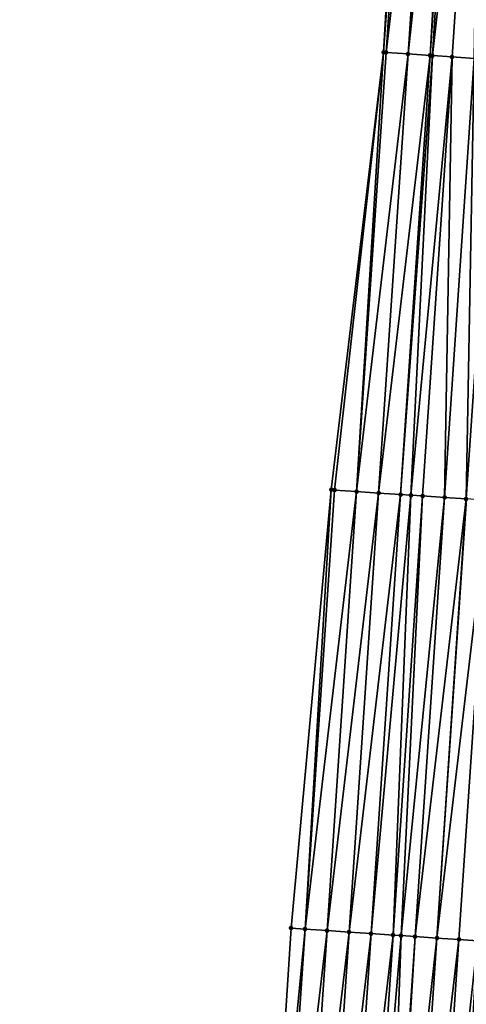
# Model space of a CAD drawing. Header units: feet. Extents: x 2017353 to 2024169, y 808050 to 818690.
# Tile 79 of 256: x 2023490 to 2023510, y 810820 to 810864. Entities that reach past the tile are written whole.
import ezdxf

# ---------------------------------------------------------------- set-up
doc = ezdxf.new("R2010")
doc.units = ezdxf.units.FT
doc.header["$MEASUREMENT"] = 0
doc.layers.add('I-77-MM15-17_SB-Surface-BORDER', color=7, linetype='Continuous')
doc.layers.add('I-77-MM15-17_SB-Surface-TIN', color=7, linetype='Continuous')
doc.layers.add('SB-Road Shots', color=141, linetype='Continuous', lineweight=100)
doc.layers.add('SB-Road X-Section', color=40, linetype='Continuous', lineweight=13)

msp = doc.modelspace()

# ---------------------------------------------------------------- linework, layer by layer
at = {"layer": 'I-77-MM15-17_SB-Surface-BORDER', "color": 3, "linetype": 'Continuous', "lineweight": -3}
msp.add_polyline3d([(2023489.552014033, 810643.6296127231, 297.1869156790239), (2023490.940363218, 810663.5704841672, 297.8482512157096), (2023492.374166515, 810683.5068231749, 298.5513598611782), (2023494.354884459, 810703.4051117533, 299.2869142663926), (2023495.539404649, 810723.3574900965, 300.0124266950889), (2023496.105524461, 810743.3467942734, 300.6598493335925), (2023497.916221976, 810763.2563264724, 301.4061769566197), (2023499.102415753, 810783.208940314, 302.1200432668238), (2023500.586114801, 810803.1411389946, 302.8463235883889), (2023501.86533351, 810823.0871729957, 303.5696055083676), (2023503.689463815, 810842.9955933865, 304.3218478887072), (2023506.06615233, 810862.8671068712, 305.0686755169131), (2023507.22822551, 810882.8209190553, 305.7944075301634), (2023509.274412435, 810902.7144334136, 306.5465600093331), (2023510.193719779, 810922.6871717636, 307.1983107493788), (2023511.566618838, 810942.6764191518, 307.8658723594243)], dxfattribs=at)
at = {"layer": 'I-77-MM15-17_SB-Surface-TIN', "color": 128, "linetype": 'Continuous', "lineweight": -3}
for points in [[(2023506.06615233, 810862.8671068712, 305.0686755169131), (2023507.515774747, 810882.8013166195, 305.8027526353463), (2023507.22822551, 810882.8209190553, 305.7944075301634)], [(2023506.176879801, 810862.8595443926, 305.0722863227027), (2023507.515774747, 810882.8013166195, 305.8027526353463), (2023506.06615233, 810862.8671068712, 305.0686755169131)], [(2023506.176879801, 810862.8595443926, 305.0722863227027), (2023508.513463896, 810882.7333659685, 305.8299461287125), (2023507.515774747, 810882.8013166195, 305.8027526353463)], [(2023507.174555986, 810862.7914006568, 305.1049421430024), (2023508.513463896, 810882.7333659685, 305.8299461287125), (2023506.176879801, 810862.8595443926, 305.0722863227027)], [(2023507.174555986, 810862.7914006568, 305.1049421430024), (2023509.308181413, 810882.6794304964, 305.8462231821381), (2023508.513463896, 810882.7333659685, 305.8299461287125)], [(2023508.172241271, 810862.7233924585, 305.1337636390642), (2023509.308181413, 810882.6794304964, 305.8462231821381), (2023507.174555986, 810862.7914006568, 305.1049421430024)], [(2023508.172241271, 810862.7233924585, 305.1337636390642), (2023509.511173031, 810882.6657130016, 305.8487182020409), (2023509.308181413, 810882.6794304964, 305.8462231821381)], [(2023508.276444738, 810862.7163192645, 305.1359307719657), (2023509.511173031, 810882.6657130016, 305.8487182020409), (2023508.172241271, 810862.7233924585, 305.1337636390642)], [(2023508.276444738, 810862.7163192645, 305.1359307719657), (2023510.508930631, 810882.5987818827, 305.8470693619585), (2023509.511173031, 810882.6657130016, 305.8487182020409)], [(2023508.276444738, 810862.7163192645, 305.1359307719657), (2023509.169976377, 810862.656126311, 305.1415926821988), (2023510.508930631, 810882.5987818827, 305.8470693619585)], [(2023509.169976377, 810862.656126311, 305.1415926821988), (2023510.167747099, 810862.5893906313, 305.1344149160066), (2023510.508930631, 810882.5987818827, 305.8470693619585)], [(2023503.840267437, 810842.9853017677, 304.3265406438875), (2023506.06615233, 810862.8671068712, 305.0686755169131), (2023503.689463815, 810842.9955933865, 304.3218478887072)], [(2023504.837953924, 810842.9173114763, 304.3548554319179), (2023506.06615233, 810862.8671068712, 305.0686755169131), (2023503.840267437, 810842.9853017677, 304.3265406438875)], [(2023504.837953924, 810842.9173114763, 304.3548554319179), (2023506.176879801, 810862.8595443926, 305.0722863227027), (2023506.06615233, 810862.8671068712, 305.0686755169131)], [(2023504.837953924, 810842.9173114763, 304.3548554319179), (2023507.174555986, 810862.7914006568, 305.1049421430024), (2023506.176879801, 810862.8595443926, 305.0722863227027)], [(2023505.835639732, 810842.8493110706, 304.3834563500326), (2023507.174555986, 810862.7914006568, 305.1049421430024), (2023504.837953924, 810842.9173114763, 304.3548554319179)], [(2023505.835639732, 810842.8493110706, 304.3834563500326), (2023508.172241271, 810862.7233924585, 305.1337636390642), (2023507.174555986, 810862.7914006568, 305.1049421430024)], [(2023506.833323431, 810842.7812792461, 304.4129461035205), (2023508.172241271, 810862.7233924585, 305.1337636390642), (2023505.835639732, 810842.8493110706, 304.3834563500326)], [(2023506.833323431, 810842.7812792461, 304.4129461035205), (2023508.276444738, 810862.7163192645, 305.1359307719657), (2023508.172241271, 810862.7233924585, 305.1337636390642)], [(2023506.833323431, 810842.7812792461, 304.4129461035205), (2023507.301659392, 810842.7494354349, 304.4242007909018), (2023508.276444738, 810862.7163192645, 305.1359307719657)], [(2023507.301659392, 810842.7494354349, 304.4242007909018), (2023509.169976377, 810862.656126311, 305.1415926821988), (2023508.276444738, 810862.7163192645, 305.1359307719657)], [(2023507.301659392, 810842.7494354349, 304.4242007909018), (2023507.831047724, 810842.7138520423, 304.42533127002), (2023509.169976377, 810862.656126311, 305.1415926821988)], [(2023507.831047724, 810842.7138520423, 304.42533127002), (2023508.828866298, 810842.6478290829, 304.3979906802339), (2023509.169976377, 810862.656126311, 305.1415926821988)], [(2023508.828866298, 810842.6478290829, 304.3979906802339), (2023510.167747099, 810862.5893906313, 305.1344149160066), (2023509.169976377, 810862.656126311, 305.1415926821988)], [(2023508.828866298, 810842.6478290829, 304.3979906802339), (2023509.807367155, 810842.5828578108, 304.3775586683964), (2023510.167747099, 810862.5893906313, 305.1344149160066)], [(2023509.807367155, 810842.5828578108, 304.3775586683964), (2023511.165556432, 810862.5232300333, 305.1109682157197), (2023510.167747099, 810862.5893906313, 305.1344149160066)], [(2023509.807367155, 810842.5828578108, 304.3775586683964), (2023509.826668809, 810842.5815668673, 304.3774185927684), (2023511.165556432, 810862.5232300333, 305.1109682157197)], [(2023502.501378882, 810823.0436247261, 303.593376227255), (2023503.689463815, 810842.9955933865, 304.3218478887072), (2023501.86533351, 810823.0871729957, 303.5696055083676)], [(2023502.501378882, 810823.0436247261, 303.593376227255), (2023503.840267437, 810842.9853017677, 304.3265406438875), (2023503.689463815, 810842.9955933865, 304.3218478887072)], [(2023502.501378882, 810823.0436247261, 303.593376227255), (2023504.837953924, 810842.9173114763, 304.3548554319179), (2023503.840267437, 810842.9853017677, 304.3265406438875)], [(2023503.499061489, 810822.9755766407, 303.623326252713), (2023504.837953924, 810842.9173114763, 304.3548554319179), (2023502.501378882, 810823.0436247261, 303.593376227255)], [(2023503.499061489, 810822.9755766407, 303.623326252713), (2023505.835639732, 810842.8493110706, 304.3834563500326), (2023504.837953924, 810842.9173114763, 304.3548554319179)], [(2023504.496752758, 810822.9076575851, 303.6496260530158), (2023505.835639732, 810842.8493110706, 304.3834563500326), (2023503.499061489, 810822.9755766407, 303.623326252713)], [(2023504.496752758, 810822.9076575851, 303.6496260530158), (2023506.833323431, 810842.7812792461, 304.4129461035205), (2023505.835639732, 810842.8493110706, 304.3834563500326)], [(2023505.494431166, 810822.8395469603, 303.6813453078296), (2023506.833323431, 810842.7812792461, 304.4129461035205), (2023504.496752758, 810822.9076575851, 303.6496260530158)], [(2023505.494431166, 810822.8395469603, 303.6813453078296), (2023507.301659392, 810842.7494354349, 304.4242007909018), (2023506.833323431, 810842.7812792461, 304.4129461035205)], [(2023505.494431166, 810822.8395469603, 303.6813453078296), (2023506.492110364, 810822.7714481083, 303.7127315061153), (2023507.301659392, 810842.7494354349, 304.4242007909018)], [(2023506.492110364, 810822.7714481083, 303.7127315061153), (2023507.831047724, 810842.7138520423, 304.42533127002), (2023507.301659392, 810842.7494354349, 304.4242007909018)], [(2023506.492110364, 810822.7714481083, 303.7127315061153), (2023506.858491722, 810822.7465237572, 303.7218964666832), (2023507.831047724, 810842.7138520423, 304.42533127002)], [(2023506.858491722, 810822.7465237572, 303.7218964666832), (2023508.828866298, 810842.6478290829, 304.3979906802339), (2023507.831047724, 810842.7138520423, 304.42533127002)], [(2023506.858491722, 810822.7465237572, 303.7218964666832), (2023507.489825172, 810822.7038796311, 303.7291135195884), (2023508.828866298, 810842.6478290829, 304.3979906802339)], [(2023507.489825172, 810822.7038796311, 303.7291135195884), (2023509.807367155, 810842.5828578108, 304.3775586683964), (2023508.828866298, 810842.6478290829, 304.3979906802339)], [(2023507.489825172, 810822.7038796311, 303.7291135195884), (2023508.487567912, 810822.6367271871, 303.7337260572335), (2023509.807367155, 810842.5828578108, 304.3775586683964)], [(2023508.487567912, 810822.6367271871, 303.7337260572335), (2023509.826668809, 810842.5815668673, 304.3774185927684), (2023509.807367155, 810842.5828578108, 304.3775586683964)], [(2023508.487567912, 810822.6367271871, 303.7337260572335), (2023510.82440461, 810842.5143110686, 304.3849547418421), (2023509.826668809, 810842.5815668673, 304.3774185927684)], [(2023508.487567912, 810822.6367271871, 303.7337260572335), (2023509.485316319, 810822.569659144, 303.7359509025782), (2023510.82440461, 810842.5143110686, 304.3849547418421)], [(2023509.485316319, 810822.569659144, 303.7359509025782), (2023510.321536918, 810822.5137849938, 303.7283502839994), (2023510.82440461, 810842.5143110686, 304.3849547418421)], [(2023500.586114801, 810803.1411389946, 302.8463235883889), (2023502.501378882, 810823.0436247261, 303.593376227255), (2023501.86533351, 810823.0871729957, 303.5696055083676)], [(2023501.162476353, 810803.1017395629, 302.8661049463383), (2023502.501378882, 810823.0436247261, 303.593376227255), (2023500.586114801, 810803.1411389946, 302.8463235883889)], [(2023501.162476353, 810803.1017395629, 302.8661049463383), (2023503.499061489, 810822.9755766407, 303.623326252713), (2023502.501378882, 810823.0436247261, 303.593376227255)], [(2023502.160150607, 810803.0335670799, 302.8995741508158), (2023503.499061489, 810822.9755766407, 303.623326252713), (2023501.162476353, 810803.1017395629, 302.8661049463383)], [(2023502.160150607, 810803.0335670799, 302.8995741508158), (2023504.496752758, 810822.9076575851, 303.6496260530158), (2023503.499061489, 810822.9755766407, 303.623326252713)], [(2023503.157827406, 810802.9654324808, 302.9319716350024), (2023504.496752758, 810822.9076575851, 303.6496260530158), (2023502.160150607, 810803.0335670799, 302.8995741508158)], [(2023503.157827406, 810802.9654324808, 302.9319716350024), (2023505.494431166, 810822.8395469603, 303.6813453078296), (2023504.496752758, 810822.9076575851, 303.6496260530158)], [(2023504.155500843, 810802.8972478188, 302.9657853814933), (2023505.494431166, 810822.8395469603, 303.6813453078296), (2023503.157827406, 810802.9654324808, 302.9319716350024)], [(2023504.155500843, 810802.8972478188, 302.9657853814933), (2023506.492110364, 810822.7714481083, 303.7127315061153), (2023505.494431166, 810822.8395469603, 303.6813453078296)], [(2023504.155500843, 810802.8972478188, 302.9657853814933), (2023505.153180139, 810802.8291504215, 302.9971304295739), (2023506.492110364, 810822.7714481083, 303.7127315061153)], [(2023505.153180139, 810802.8291504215, 302.9971304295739), (2023506.858491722, 810822.7465237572, 303.7218964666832), (2023506.492110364, 810822.7714481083, 303.7127315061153)], [(2023505.153180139, 810802.8291504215, 302.9971304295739), (2023506.150879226, 810802.7613478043, 303.0201362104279), (2023506.858491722, 810822.7465237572, 303.7218964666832)], [(2023506.150879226, 810802.7613478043, 303.0201362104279), (2023507.489825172, 810822.7038796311, 303.7291135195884), (2023506.858491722, 810822.7465237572, 303.7218964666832)], [(2023506.150879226, 810802.7613478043, 303.0201362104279), (2023506.285435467, 810802.7522234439, 303.0226772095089), (2023507.489825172, 810822.7038796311, 303.7291135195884)], [(2023506.285435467, 810802.7522234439, 303.0226772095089), (2023508.487567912, 810822.6367271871, 303.7337260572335), (2023507.489825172, 810822.7038796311, 303.7291135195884)], [(2023506.285435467, 810802.7522234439, 303.0226772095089), (2023507.148593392, 810802.6937697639, 303.0367887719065), (2023508.487567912, 810822.6367271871, 303.7337260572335)], [(2023507.148593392, 810802.6937697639, 303.0367887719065), (2023509.485316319, 810822.569659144, 303.7359509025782), (2023508.487567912, 810822.6367271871, 303.7337260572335)], [(2023507.148593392, 810802.6937697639, 303.0367887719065), (2023508.146320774, 810802.6263885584, 303.0478729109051), (2023509.485316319, 810822.569659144, 303.7359509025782)], [(2023508.146320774, 810802.6263885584, 303.0478729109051), (2023510.321536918, 810822.5137849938, 303.7283502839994), (2023509.485316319, 810822.569659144, 303.7359509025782)], [(2023508.146320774, 810802.6263885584, 303.0478729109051), (2023509.144079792, 810802.5594785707, 303.045626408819), (2023510.321536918, 810822.5137849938, 303.7283502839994)], [(2023509.144079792, 810802.5594785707, 303.045626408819), (2023510.483091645, 810822.5029920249, 303.7268337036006), (2023510.321536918, 810822.5137849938, 303.7283502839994)], [(2023509.144079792, 810802.5594785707, 303.045626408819), (2023510.042198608, 810802.4998582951, 303.026486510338), (2023510.483091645, 810822.5029920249, 303.7268337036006)]]:
    msp.add_3dface(points, dxfattribs=at)
at = {"layer": 'SB-Road Shots', "lineweight": 100}
for p in [(2023506.06615233, 810862.8671068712, 305.0686755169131), (2023506.176879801, 810862.8595443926, 305.0722863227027), (2023507.174555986, 810862.7914006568, 305.1049421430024), (2023508.172241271, 810862.7233924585, 305.1337636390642), (2023508.276444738, 810862.7163192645, 305.1359307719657), (2023509.169976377, 810862.656126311, 305.1415926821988), (2023503.689463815, 810842.9955933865, 304.3218478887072), (2023503.840267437, 810842.9853017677, 304.3265406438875), (2023504.837953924, 810842.9173114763, 304.3548554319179), (2023505.835639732, 810842.8493110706, 304.3834563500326), (2023506.833323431, 810842.7812792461, 304.4129461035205), (2023507.301659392, 810842.7494354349, 304.4242007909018), (2023507.831047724, 810842.7138520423, 304.42533127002), (2023508.828866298, 810842.6478290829, 304.3979906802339), (2023509.807367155, 810842.5828578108, 304.3775586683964), (2023501.86533351, 810823.0871729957, 303.5696055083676), (2023502.501378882, 810823.0436247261, 303.593376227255), (2023503.499061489, 810822.9755766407, 303.623326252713), (2023504.496752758, 810822.9076575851, 303.6496260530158), (2023505.494431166, 810822.8395469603, 303.6813453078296), (2023506.492110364, 810822.7714481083, 303.7127315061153), (2023506.858491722, 810822.7465237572, 303.7218964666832), (2023507.489825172, 810822.7038796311, 303.7291135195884), (2023508.487567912, 810822.6367271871, 303.7337260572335), (2023509.485316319, 810822.569659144, 303.7359509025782)]:
    msp.add_point(p, dxfattribs=at)
at = {"layer": 'SB-Road X-Section', "extrusion": (0.06694740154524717, 0.9971281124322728, 0.0354058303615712), "elevation": 944013.4344694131, "flags": 128}
msp.add_lwpolyline([(-1964678.529963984, -33139.11336732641), (-1964677.529963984, -33139.06095466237), (-1964676.529963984, -33139.0084919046), (-1964675.529963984, -33138.96379986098), (-1964674.529963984, -33138.92174449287), (-1964673.529963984, -33138.85928529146), (-1964672.808121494, -33138.84546453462), (-1964672.678407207, -33138.84578160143), (-1964672.529963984, -33138.8466988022), (-1964671.529963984, -33138.85881332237), (-1964670.529963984, -33138.87211697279), (-1964669.529963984, -33138.88428407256), (-1964668.529963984, -33138.89474111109), (-1964667.529963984, -33138.90388243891), (-1964666.529963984, -33138.9143475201), (-1964666.016692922, -33138.92255081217), (-1964665.529963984, -33138.93084509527), (-1964664.529963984, -33138.94508941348), (-1964663.529963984, -33138.96126171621), (-1964662.529963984, -33138.98089096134), (-1964661.529963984, -33139.00538486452), (-1964660.529963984, -33139.02509621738), (-1964659.529963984, -33139.04360337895), (-1964658.529963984, -33139.06447916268), (-1964657.529963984, -33139.08224012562), (-1964656.529963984, -33139.09681941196), (-1964655.529963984, -33139.11311749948), (-1964654.529963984, -33139.13532857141), (-1964653.529963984, -33139.15354905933), (-1964652.529963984, -33139.17138042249), (-1964651.529963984, -33139.19193367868), (-1964650.529963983, -33139.20999123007), (-1964649.529963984, -33139.22052754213), (-1964648.529963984, -33139.23497405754), (-1964647.529963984, -33139.24804400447), (-1964646.732026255, -33139.24908730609), (-1964646.529963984, -33139.24629457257), (-1964645.529963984, -33139.22283316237), (-1964644.529963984, -33139.21565089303), (-1964643.634407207, -33139.2213163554), (-1964643.529963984, -33139.22348484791), (-1964642.529963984, -33139.25232442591), (-1964641.529963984, -33139.28500073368), (-1964641.418978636, -33139.28861380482)], dxfattribs=at)
at = {"layer": 'SB-Road X-Section', "extrusion": (0.06694740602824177, 0.9971281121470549, 0.0354058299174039), "elevation": 943993.4433094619, "flags": 128}
msp.add_lwpolyline([(-1964678.525718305, -33139.10299455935), (-1964677.525718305, -33139.04699088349), (-1964676.525718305, -33138.99678300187), (-1964675.525718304, -33138.95099794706), (-1964674.525718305, -33138.90735523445), (-1964673.525718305, -33138.84907977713), (-1964672.900944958, -33138.8368146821), (-1964672.797611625, -33138.83716286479), (-1964672.525718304, -33138.84037201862), (-1964671.525718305, -33138.85484856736), (-1964670.525718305, -33138.86872642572), (-1964669.525718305, -33138.88172851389), (-1964668.525718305, -33138.89394465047), (-1964667.525718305, -33138.90656473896), (-1964666.525718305, -33138.91940270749), (-1964665.525718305, -33138.93269392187), (-1964664.525718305, -33138.94782694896), (-1964663.525718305, -33138.96519999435), (-1964662.570183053, -33138.98351072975), (-1964662.525718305, -33138.98441430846), (-1964661.525718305, -33139.00867865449), (-1964660.525718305, -33139.02507612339), (-1964659.525718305, -33139.04272613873), (-1964658.525718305, -33139.06561870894), (-1964657.525718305, -33139.083016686), (-1964656.525718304, -33139.09708885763), (-1964655.525718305, -33139.11144292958), (-1964654.525718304, -33139.13406869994), (-1964653.525718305, -33139.15325103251), (-1964652.525718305, -33139.17040925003), (-1964651.525718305, -33139.19136074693), (-1964650.525718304, -33139.21011428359), (-1964649.525718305, -33139.22404367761), (-1964648.525718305, -33139.24338501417), (-1964647.525718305, -33139.26409577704), (-1964646.525718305, -33139.27163665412), (-1964646.506373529, -33139.2714964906), (-1964645.525718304, -33139.25105166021), (-1964644.525718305, -33139.22369391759), (-1964643.995135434, -33139.22482510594), (-1964643.525718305, -33139.23608685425), (-1964642.525718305, -33139.2655951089), (-1964641.525718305, -33139.29421397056), (-1964640.525718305, -33139.32254652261), (-1964640.374564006, -33139.32724222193)], dxfattribs=at)
at = {"layer": 'SB-Road X-Section', "extrusion": (0.06694739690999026, 0.9971281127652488, 0.03540582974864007), "elevation": 943973.42535966, "flags": 128}
msp.add_lwpolyline([(-1964678.53435631, -33139.12040335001), (-1964677.534356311, -33139.05573879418), (-1964676.53435631, -33138.99709139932), (-1964675.53435631, -33138.95055277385), (-1964674.53435631, -33138.89708907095), (-1964673.53435631, -33138.83396035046), (-1964672.773393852, -33138.82221750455), (-1964672.690060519, -33138.82234422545), (-1964672.534356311, -33138.82366886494), (-1964671.53435631, -33138.83605342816), (-1964670.534356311, -33138.85281383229), (-1964669.53435631, -33138.86834492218), (-1964668.534356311, -33138.8813543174), (-1964667.534356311, -33138.88989378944), (-1964666.53435631, -33138.90433042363), (-1964665.53435631, -33138.92049511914), (-1964664.53435631, -33138.9352564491), (-1964663.534356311, -33138.95453650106), (-1964662.53435631, -33138.97406534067), (-1964662.373774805, -33138.97772644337), (-1964661.534356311, -33139.00235559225), (-1964660.53435631, -33139.02601279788), (-1964659.53435631, -33139.04519243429), (-1964658.53435631, -33139.0686916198), (-1964657.53435631, -33139.08739407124), (-1964656.53435631, -33139.10381337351), (-1964655.53435631, -33139.1201213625), (-1964654.534356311, -33139.13885481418), (-1964653.53435631, -33139.16239265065), (-1964652.53435631, -33139.17755225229), (-1964651.53435631, -33139.19605825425), (-1964650.534356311, -33139.21500219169), (-1964649.53435631, -33139.21676646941), (-1964648.53435631, -33139.21327331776), (-1964648.372441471, -33139.21175578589), (-1964647.53435631, -33139.20415039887), (-1964646.53435631, -33139.20637664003), (-1964645.534356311, -33139.21099207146), (-1964644.901584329, -33139.21821365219), (-1964644.53435631, -33139.22738436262), (-1964643.534356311, -33139.25879025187), (-1964642.53435631, -33139.29052940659), (-1964641.534356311, -33139.31684570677), (-1964640.53435631, -33139.34681452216), (-1964639.896822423, -33139.37060015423)], dxfattribs=at)

doc.saveas('drawing.dxf')
